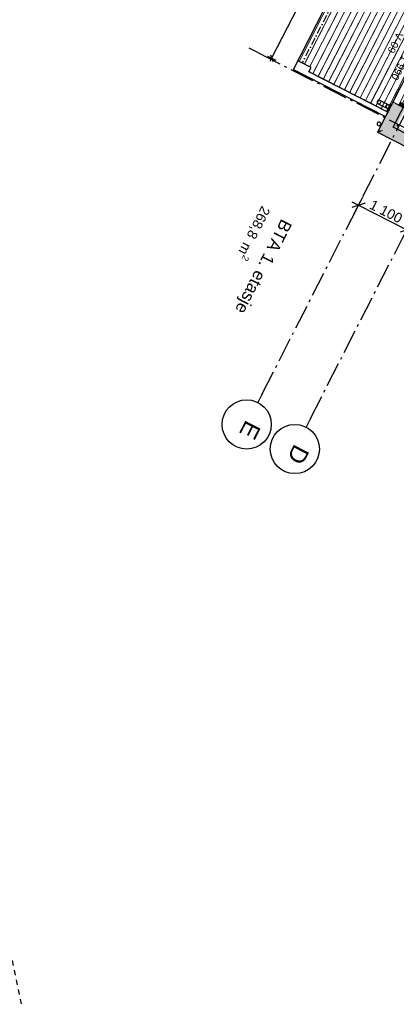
# Model space of a CAD drawing. Header units: millimetres. Extents: x 91549 to 157794, y 81579 to 142563.
# Tile 2 of 112: x 115373 to 123032, y 81579 to 101588. Entities that reach past the tile are written whole.
import ezdxf
from ezdxf.enums import TextEntityAlignment as Align

# ---------------------------------------------------------------- set-up
doc = ezdxf.new("R2010")
doc.units = ezdxf.units.MM
doc.header["$LTSCALE"] = 0.5
doc.header["$MEASUREMENT"] = 0
for name, pattern in [('Akselinje', [1500, 1000, -200, 100, -200]), ('Over snittplan', [520, 300, -100, 20, -100]), ('PLINE', [0]), ('Stipling', [400, 200, -200]), ('Wipeout_Contour', [2000, 0, -2000])]:
    doc.linetypes.add(name, pattern=pattern)
for name, color, linetype in [('0(Nye konstruksjoner)', 7, 'Continuous'), ('23-- Yttervegger (Skravur)(Nye konstruksjoner)', 7, 'Continuous'), ('231- Bærende yttervegger (Skravur)(Nye konstruksjoner)', 7, 'Continuous'), ('231- Bærende yttervegger(Nye konstruksjoner)', 7, 'Continuous'), ('244- Vinduer_ dører_ foldevegger(Nye konstruksjoner)', 7, 'Continuous'), ('25-- Dekker(Nye konstruksjoner)', 7, 'Continuous'), ('265- Gesimser_ takrenner og nedløp(Nye konstruksjoner)', 7, 'Continuous'), ('71-- Bearbeidet terreng(Nye konstruksjoner)', 7, 'Continuous'), ('82-- Modullinjer(Nye konstruksjoner)', 7, 'Continuous'), ('842-M___1_100 Målsetting bygning(Nye konstruksjoner)', 7, 'Continuous'), ('852- Teknisk_symbolsk informasjon_ bygning(Nye konstruksjoner)', 7, 'Continuous'), ('862- M___BTA(Nye konstruksjoner)', 7, 'Continuous'), ('862- M___BTA(Polylinje)(Nye konstruksjoner)', 7, 'Continuous'), ('862- M___BTA(Tekst)(Nye konstruksjoner)', 7, 'Continuous')]:
    doc.layers.add(name, color=color, linetype=linetype)
for name, color, linetype, lineweight in [('234- Vinduer_ dører_ porter(Nye konstruksjoner)', 7, 'Continuous', 0), ('235- Utvendig kledning og overflate(Nye konstruksjoner)', 7, 'Continuous', 0), ('236- Innvendig kledning og overflate(Nye konstruksjoner)', 7, 'Continuous', 0), ('255- Gulvoverflate(Nye konstruksjoner)', 7, 'Continuous', 0)]:
    doc.layers.add(name, color=color, linetype=linetype, lineweight=lineweight)
doc.styles.add('GENERATED_STYLE_1', font='arial.ttf')
doc.styles.add('GENERATED_STYLE_2', font='arial.ttf')
doc.dimstyles.new('GENERATED_STYLE__2', dxfattribs={"dimtxt": 150, "dimasz": 95, "dimexe": 0.18, "dimexo": 0.0625, "dimgap": 0, "dimtad": 1, "dimdec": 0, "dimzin": 0, "dimdsep": 46, "dimtxsty": 'GENERATED_STYLE_1', "dimblk": 'ARROWHEAD_6', "dimblk1": 'ARROWHEAD_6', "dimblk2": 'ARROWHEAD_6', "dimcen": 0.09, "dimse1": 1, "dimse2": 1, "dimclrd": 256, "dimclre": 256, "dimclrt": 256, "dimadec": 1, "dimazin": 0, "dimtfac": 1, "dimtdec": 4, "dimtmove": 0, "dimatfit": 3, "dimfxl": 1, "dimtolj": 1, "dimtzin": 0, "dimarcsym": 0})
doc.dimstyles.new('GENERATED_STYLE__3', dxfattribs={"dimtxt": 200, "dimasz": 190, "dimexe": 0.18, "dimexo": 0.0625, "dimgap": 0, "dimtad": 1, "dimdec": 0, "dimzin": 0, "dimdsep": 46, "dimtxsty": 'GENERATED_STYLE_1', "dimblk": 'ARROWHEAD_6', "dimblk1": 'ARROWHEAD_6', "dimblk2": 'ARROWHEAD_6', "dimcen": 0.09, "dimse1": 1, "dimse2": 1, "dimclrd": 256, "dimclre": 256, "dimclrt": 256, "dimadec": 1, "dimazin": 0, "dimtfac": 1, "dimtdec": 4, "dimtmove": 0, "dimatfit": 3, "dimfxl": 1, "dimtolj": 1, "dimtzin": 0, "dimarcsym": 0})

# ---------------------------------------------------------------- blocks, each defined once
blk = doc.blocks.new('BTA 1. etasje__1_1', base_point=(120149, 96764))
at = {"layer": '862- M___BTA(Polylinje)(Nye konstruksjoner)', "linetype": 'PLINE', "flags": 128}
blk.add_lwpolyline([(132686, 118954), (122649, 99303), (131791, 94634), (144239, 119005), (136611, 122901), (135034, 119814), (136548, 119041), (135714, 117408)], close=True, dxfattribs=at)
at = {"layer": '862- M___BTA(Tekst)(Nye konstruksjoner)', "insert": (120529, 97701), "char_height": 200, "attachment_point": 1, "rotation": 242.9436, "style": 'GENERATED_STYLE_1'}
blk.add_mtext('\\A1;{\\pql;\\pt0,24100;\\fArial|b0|i0|c0|p0;\\W1.000000;268,8\\fArial|b0|i0|c0|p0;\\W1.000000;\\A1{\\H.66x;\\S^  ;}\\fArial|b0|i0|c0|p0;\\W1.000000; m\\fArial|b0|i0|c0|p0;\\W1.000000;\\A1{\\H.66x;\\S2^  ;}}', dxfattribs=at)
at = {"layer": '862- M___BTA(Tekst)(Nye konstruksjoner)', "style": 'GENERATED_STYLE_1'}
for tag, height, p in [('DUMMY_862', 200, (120572, 97679)), ('ROOM_NAME', 250, (120922, 97443)), ('DUMMY_861', 250, (120006, 95707))]:
    blk.add_attdef(tag, text='', height=height, rotation=242.9436, dxfattribs=at).set_placement(p, align=Align.TOP_LEFT)
blk = doc.blocks.new('V-markør NOR[6]_1', base_point=(123772, 100742))
at = {"layer": '852- Teknisk_symbolsk informasjon_ bygning(Nye konstruksjoner)', "char_height": 150, "attachment_point": 7, "style": 'GENERATED_STYLE_1'}
for s, insert, rotation in [('\\A1;{\\pql;\\pt0;\\fArial|b0|i0|c0|p0;\\W1.000000;\\fArial|b0|i0|c0|p0;\\W1.000000;\\fArial|b0|i0|c0|p0;\\H0.666667x;\\W1.000000;\\fArial|b0|i0|c0|p0;\\H1.500000x;\\W1.000000;}', (123842, 102025), 332.9436), ('\\A1;{\\pql;\\pt0;\\fArial|b0|i0|c0|p0;\\W1.000000;2\xa0190\\fArial|b0|i0|c0|p0;\\W1.000000;\\A1{\\H.66x;\\S^  ;}\\fArial|b0|i0|c0|p0;\\W1.000000; x 1\xa0990\\fArial|b0|i0|c0|p0;\\W1.000000;\\A1{\\H.66x;\\S^  ;}}', (123478, 101593), 242.9436), ('\\A1;{\\pql;\\pt0;\\fArial|b0|i0|c0|p0;\\W1.000000;V-09\\fArial|b0|i0|c0|p0;\\W1.000000;\\fArial|b0|i0|c0|p0;\\W1.000000;\\fArial|b0|i0|c0|p0;\\W1.000000;}', (123046, 101351), 242.9436), ('\\A1;{\\pql;\\pt0;\\fArial|b0|i0|c0|p0;\\W1.000000;Bh 200\\fArial|b0|i0|c0|p0;\\W1.000000;\\A1{\\H.66x;\\S^  ;}\\fArial|b0|i0|c0|p0;\\W1.000000;\\fArial|b0|i0|c0|p0;\\W1.000000;}', (124052, 100966), 242.9436)]:
    blk.add_mtext(s, dxfattribs=dict(at, insert=insert, rotation=rotation))
blk = doc.blocks.new('Vindu med sidefelt[6]_1', base_point=(-1071196, -15782375))
at = {"layer": '23-- Yttervegger (Skravur)(Nye konstruksjoner)', "linetype": 'Continuous'}
for points in [[(124166, 101771), (124084, 101813), (124059, 101763), (124141, 101721)], [(123898, 101245), (123816, 101287), (123803, 101262), (123885, 101220)], [(123816, 101287), (123898, 101245), (123911, 101270), (123829, 101312)], [(123088, 99862), (123170, 99821), (123196, 99870), (123114, 99912)]]:
    blk.add_hatch(color=256, dxfattribs=at).paths.add_polyline_path(points)
at = {"layer": '234- Vinduer_ dører_ porter(Nye konstruksjoner)', "linetype": 'PLINE'}
for p, q in [((123967, 101884), (122962, 99916)), ((124275, 101727), (123270, 99758)), ((123829, 101312), (124059, 101763)), ((124100, 101742), (123870, 101291)), ((124141, 101721), (123911, 101270)), ((124059, 101763), (124084, 101813)), ((124141, 101721), (124059, 101763)), ((124084, 101813), (124089, 101822)), ((124084, 101813), (124166, 101771)), ((124166, 101771), (124141, 101721)), ((124171, 101780), (124166, 101771)), ((123114, 99912), (123803, 101262)), ((123803, 101262), (123816, 101287)), ((123885, 101220), (123803, 101262)), ((123816, 101287), (123829, 101312)), ((123829, 101312), (123911, 101270)), ((123898, 101245), (123885, 101220)), ((123911, 101270), (123898, 101245)), ((123844, 101241), (123155, 99891)), ((123885, 101220), (123196, 99870)), ((123084, 99853), (123088, 99862)), ((123088, 99862), (123114, 99912)), ((123088, 99862), (123170, 99821)), ((123114, 99912), (123196, 99870)), ((123196, 99870), (123170, 99821)), ((123170, 99821), (123166, 99812))]:
    blk.add_line(p, q, dxfattribs=at)
at = {"layer": '235- Utvendig kledning og overflate(Nye konstruksjoner)', "linetype": 'PLINE'}
for p, q in [((123967, 101884), (123984, 101875)), ((123984, 101875), (124016, 101859)), ((124016, 101859), (124036, 101848)), ((124036, 101848), (124044, 101844)), ((122962, 99916), (122979, 99907)), ((122979, 99907), (123011, 99891)), ((123011, 99891), (123031, 99880)), ((123031, 99880), (123039, 99876))]:
    blk.add_line(p, q, dxfattribs=at)
at = {"layer": '236- Innvendig kledning og overflate(Nye konstruksjoner)', "linetype": 'PLINE'}
for p, q in [((124263, 101732), (124275, 101727)), ((123258, 99764), (123270, 99758))]:
    blk.add_line(p, q, dxfattribs=at)
at = {"layer": '244- Vinduer_ dører_ foldevegger(Nye konstruksjoner)', "linetype": 'PLINE'}
for p, q in [((124044, 101844), (124089, 101822)), ((124089, 101822), (124171, 101780)), ((124089, 101822), (124171, 101780)), ((124171, 101780), (124221, 101754)), ((124221, 101754), (124263, 101732)), ((123039, 99876), (123084, 99853)), ((123084, 99853), (123166, 99812)), ((123084, 99853), (123166, 99812)), ((123166, 99812), (123215, 99786)), ((123215, 99786), (123258, 99764))]:
    blk.add_line(p, q, dxfattribs=at)
at = {"layer": '852- Teknisk_symbolsk informasjon_ bygning(Nye konstruksjoner)'}
blk.add_blockref('V-markør NOR[6]_1', (123772, 100742), dxfattribs=at)
blk = doc.blocks.new('Standard grid marker[52]_1', base_point=(120216, 93808))
at = {"layer": '82-- Modullinjer(Nye konstruksjoner)', "linetype": 'Akselinje'}
for q in [(136894, 126462), (120216, 93808)]:
    blk.add_line((120307, 93987), q, dxfattribs=at)
at = {"layer": '82-- Modullinjer(Nye konstruksjoner)', "linetype": 'PLINE'}
blk.add_circle((119989, 93363), 500, dxfattribs=at)
at = {"layer": '82-- Modullinjer(Nye konstruksjoner)', "linetype": 'Akselinje'}
blk.add_point((120307, 93987), dxfattribs=at)
blk.add_point((120307, 93987), dxfattribs=at)
at = {"layer": '82-- Modullinjer(Nye konstruksjoner)', "style": 'GENERATED_STYLE_2'}
for tag, p in [('AC_MarkerText_1_1', (137440, 126889)), ('AC_MarkerText_1_0', (120216, 93167))]:
    blk.add_attdef(tag, text='', height=350, rotation=242.9436, dxfattribs=at).set_placement(p, align=Align.TOP_CENTER)
blk = doc.blocks.new('Standard grid marker[55]_1', base_point=(121196, 93308))
at = {"layer": '82-- Modullinjer(Nye konstruksjoner)', "linetype": 'Akselinje'}
for q in [(137874, 125961), (121196, 93308)]:
    blk.add_line((121287, 93486), q, dxfattribs=at)
at = {"layer": '82-- Modullinjer(Nye konstruksjoner)', "linetype": 'PLINE'}
blk.add_circle((120968, 92863), 500, dxfattribs=at)
at = {"layer": '82-- Modullinjer(Nye konstruksjoner)', "linetype": 'Akselinje'}
blk.add_point((121287, 93486), dxfattribs=at)
blk.add_point((121287, 93486), dxfattribs=at)
at = {"layer": '82-- Modullinjer(Nye konstruksjoner)', "style": 'GENERATED_STYLE_2'}
for tag, p in [('AC_MarkerText_1_1', (138419, 126389)), ('AC_MarkerText_1_0', (121195, 92667))]:
    blk.add_attdef(tag, text='', height=350, rotation=242.9436, dxfattribs=at).set_placement(p, align=Align.TOP_CENTER)
blk = doc.blocks.new('Nedløp kompleks[82]_1', base_point=(122869, 99817))
at = {"layer": '265- Gesimser_ takrenner og nedløp(Nye konstruksjoner)', "linetype": 'PLINE'}
for p, q in [((122663, 99880), (122841, 99789)), ((122875, 99856), (122697, 99947))]:
    blk.add_line(p, q, dxfattribs=at)
at = {"layer": '265- Gesimser_ takrenner og nedløp(Nye konstruksjoner)', "linetype": 'PLINE', "flags": 128}
for points in [[(122938, 99869), (122920, 99834), (122875, 99856, 1), (122841, 99789), (122885, 99766), (122867, 99731), (122865, 99732), (122883, 99766), (122840, 99788, -1), (122876, 99858), (122919, 99836), (122936, 99870)], [(122938, 99869), (122920, 99834), (122875, 99856, 1), (122841, 99789), (122885, 99766), (122867, 99731), (122865, 99732), (122883, 99766), (122840, 99788, -1), (122876, 99858), (122919, 99836), (122936, 99870)], [(122841, 99789, 1), (122875, 99856, 1)], [(122875, 99856, 1), (122841, 99789, 1)], [(122875, 99856, 1), (122841, 99789, 1)]]:
    blk.add_lwpolyline(points, format="xyb", close=True, dxfattribs=at)
at = {"layer": '265- Gesimser_ takrenner og nedløp(Nye konstruksjoner)', "linetype": 'PLINE'}
for centre, start, end in [((122680, 99914), 62.9436, 242.9436), ((122680, 99914), 62.9436, 242.9436), ((122680, 99914), 242.9436, 62.9436), ((122680, 99914), 242.9436, 62.9436), ((122858, 99823), 62.9436, 242.9436), ((122858, 99823), 242.9436, 62.9436)]:
    blk.add_arc(centre, 37.5, start, end, dxfattribs=at)
blk = doc.blocks.new('Nedløp kompleks[91]_1', base_point=(122689, 99464))
at = {"layer": '0(Nye konstruksjoner)', "linetype": 'PLINE', "flags": 128}
blk.add_lwpolyline([(122661, 99437, 1), (122695, 99503, 1)], format="xyb", close=True, dxfattribs=at)
blk = doc.blocks.new('*D254', base_point=(-1071196, -15782375))
at = {"layer": '842-M___1_100 Målsetting bygning(Nye konstruksjoner)', "linetype": 'PLINE'}
for p, q in [((123714, 107105), (122543, 104812)), ((122459, 104855), (122626, 104769)), ((122565, 104745), (122521, 104879)), ((122543, 104812), (120496, 100805)), ((120413, 100847), (120580, 100762)), ((120474, 100872), (120518, 100737)), ((120496, 100805), (120462, 100738))]:
    blk.add_line(p, q, dxfattribs=at)
at = {"layer": '842-M___1_100 Målsetting bygning(Nye konstruksjoner)', "insert": (121663, 103024), "char_height": 150, "attachment_point": 7, "rotation": 242.9436, "style": 'GENERATED_STYLE_1'}
blk.add_mtext('\\A1;{\\pql;\\fArial|b0|i0|c0|p0;\\W1.000000;4\xa0500}', dxfattribs=at)
blk = doc.blocks.new('ARROWHEAD_6')
at = {"linetype": 'Continuous'}
for p, q in [((0, 0), (-1, 0)), ((-0.5, -0.5), (0.5, 0.5))]:
    blk.add_line(p, q, dxfattribs=at)
blk = doc.blocks.new('*D265', base_point=(-1071196, -15782375))
at = {"layer": '842-M___1_100 Målsetting bygning(Nye konstruksjoner)', "linetype": 'PLINE'}
for p, q in [((122129, 97884), (122263, 97816)), ((122398, 97860), (122129, 97772)), ((122178, 97649), (122348, 97983)), ((122263, 97816), (123243, 97316)), ((123157, 97149), (123328, 97483)), ((123377, 97359), (123108, 97272)), ((123243, 97316), (129031, 94359))]:
    blk.add_line(p, q, dxfattribs=at)
at = {"layer": '842-M___1_100 Målsetting bygning(Nye konstruksjoner)', "insert": (122465, 97758), "char_height": 200, "attachment_point": 7, "rotation": 332.9436, "style": 'GENERATED_STYLE_1'}
blk.add_mtext('\\A1;{\\pql;\\fArial|b0|i0|c0|p0;\\W1.000000;1\xa0100}', dxfattribs=at)
blk = doc.blocks.new('*D266', base_point=(-1071196, -15782375))
at = {"layer": '842-M___1_100 Målsetting bygning(Nye konstruksjoner)', "linetype": 'PLINE'}
for p, q in [((122263, 97816), (123243, 97316)), ((123157, 97149), (123328, 97483)), ((123377, 97359), (123108, 97272)), ((123243, 97316), (129031, 94359)), ((128946, 94192), (129117, 94526)), ((129166, 94403), (128897, 94315)), ((129031, 94359), (130812, 93449))]:
    blk.add_line(p, q, dxfattribs=at)
at = {"layer": '842-M___1_100 Målsetting bygning(Nye konstruksjoner)', "insert": (125850, 96029), "char_height": 200, "attachment_point": 7, "rotation": 332.9436, "style": 'GENERATED_STYLE_1'}
blk.add_mtext('\\A1;{\\pql;\\fArial|b0|i0|c0|p0;\\W1.000000;6\xa0500}', dxfattribs=at)
blk = doc.blocks.new('Standard grid marker[146]_1', base_point=(120040, 101010))
at = {"layer": '82-- Modullinjer(Nye konstruksjoner)', "linetype": 'Akselinje'}
for p, q in [((120218, 100919), (120040, 101010)), ((120218, 100919), (139423, 91109)), ((139423, 91109), (139602, 91018))]:
    blk.add_line(p, q, dxfattribs=at)
at = {"layer": '82-- Modullinjer(Nye konstruksjoner)', "linetype": 'PLINE'}
blk.add_circle((140047, 90791), 500, dxfattribs=at)
at = {"layer": '82-- Modullinjer(Nye konstruksjoner)', "linetype": 'Akselinje'}
blk.add_point((139423, 91109), dxfattribs=at)
blk.add_point((139423, 91109), dxfattribs=at)
at = {"layer": '82-- Modullinjer(Nye konstruksjoner)', "style": 'GENERATED_STYLE_2'}
blk.add_attdef('AC_MarkerText_1', text='', height=350, rotation=242.9436, dxfattribs=at).set_placement((140274, 90595), align=Align.TOP_CENTER)

msp = doc.modelspace()

# ---------------------------------------------------------------- hatches: boundary and pattern name
at = {"layer": '23-- Yttervegger (Skravur)(Nye konstruksjoner)', "linetype": 'Continuous'}
for points in [[(122961.6, 99915.8), (122657.4, 99320.2), (122674.4, 99311.6), (122978.6, 99907.2)], [(122690.7, 99343.6), (122722.8, 99327.3), (123010.6, 99890.8), (122978.6, 99907.2)], [(122733.3, 99347.8), (122753.7, 99337.3), (123031.1, 99880.3), (123010.6, 99890.8)], [(122757.8, 99345.3), (122765.9, 99341.2), (123039.1, 99876.2), (123031.1, 99880.3)], [(123039.1, 99876.2), (122855.9, 99517.5), (123032.3, 99427.5), (123215.4, 99786.2)], [(122855.9, 99517.5), (122765.9, 99341.2), (123032.3, 99427.5)], [(123054.1, 99470.2), (123032.3, 99427.5), (123096.8, 99448.4)], [(123096.8, 99448.4), (123032.3, 99427.5), (123075, 99405.6)], [(122657.4, 99320.2), (122648.8, 99303.3), (122674.4, 99311.6)], [(122674.4, 99311.6), (122648.8, 99303.3), (122665.7, 99294.7)], [(122674.4, 99311.6), (122665.7, 99294.7), (128364.7, 96383.8), (128373.4, 96400.7)], [(122690.7, 99343.6), (122674.4, 99311.6), (122722.8, 99327.3)], [(122722.8, 99327.3), (122674.4, 99311.6), (122706.4, 99295.2)], [(122722.8, 99327.3), (122706.4, 99295.2), (128373.4, 96400.7), (128389.8, 96432.8)], [(122733.3, 99347.8), (122722.8, 99327.3), (122753.7, 99337.3)], [(122753.7, 99337.3), (122722.8, 99327.3), (122743.3, 99316.8)], [(122753.7, 99337.3), (122743.3, 99316.8), (128389.8, 96432.8), (128400.2, 96453.3)], [(122757.8, 99345.3), (122753.7, 99337.3), (122765.9, 99341.2)], [(122765.9, 99341.2), (122753.7, 99337.3), (122761.8, 99333.2)], [(122765.9, 99341.2), (122761.8, 99333.2), (128400.2, 96453.3), (128404.3, 96461.3)], [(123032.3, 99427.5), (122765.9, 99341.2), (122942.2, 99251.2)], [(122942.2, 99251.2), (128404.3, 96461.3), (128427.1, 96505.8), (128468.9, 96587.7), (128494.4, 96637.6), (123032.3, 99427.5)]]:
    msp.add_hatch(color=256, dxfattribs=at).paths.add_polyline_path(points)
at = {"layer": '231- Bærende yttervegger (Skravur)(Nye konstruksjoner)', "linetype": 'Continuous'}
for points in [[(121408.9, 100338.3), (121453.4, 100315.6), (121498.9, 100404.6), (121454.4, 100427.4)], [(121498, 100292.8), (121542.5, 100270.1), (121588, 100359.2), (121543.4, 100381.9)], [(121587, 100247.4), (121631.5, 100224.6), (121677, 100313.7), (121632.5, 100336.4)], [(121676.1, 100201.9), (121720.6, 100179.1), (121766.1, 100268.2), (121721.6, 100290.9)], [(121765.1, 100156.4), (121809.7, 100133.6), (121855.1, 100222.7), (121810.6, 100245.4)], [(121854.2, 100110.9), (121898.7, 100088.1), (121944.2, 100177.2), (121899.7, 100199.9)], [(121943.2, 100065.4), (121987.8, 100042.7), (122033.3, 100131.7), (121988.7, 100154.5)], [(122032.3, 100019.9), (122076.8, 99997.2), (122122.3, 100086.2), (122077.8, 100109)], [(122121.3, 99974.4), (122165.9, 99951.7), (122211.4, 100040.7), (122166.8, 100063.5)], [(122210.4, 99928.9), (122254.9, 99906.2), (122300.4, 99995.3), (122255.9, 100018)], [(122299.5, 99883.5), (122344, 99860.7), (122389.5, 99949.8), (122344.9, 99972.5)], [(122388.5, 99838), (122433, 99815.2), (122478.5, 99904.3), (122434, 99927)], [(122477.6, 99792.5), (122522.1, 99769.7), (122567.6, 99858.8), (122523.1, 99881.5)], [(122566.6, 99747), (122611.2, 99724.3), (122656.6, 99813.3), (122612.1, 99836.1)], [(122655.7, 99701.5), (122700.2, 99678.8), (122745.7, 99767.8), (122701.2, 99790.6)], [(122744.7, 99656), (122789.3, 99633.3), (122834.8, 99722.3), (122790.2, 99745.1)]]:
    msp.add_hatch(color=256, dxfattribs=at).paths.add_polyline_path(points)
at = {"layer": '255- Gulvoverflate(Nye konstruksjoner)', "linetype": 'Continuous'}
h = msp.add_hatch(dxfattribs=at)
h.set_pattern_fill('Linjer_120_mm_0001', color=256, style=0, pattern_type=2)
h.set_pattern_definition([(62.9436, (125050.01, 105125.71), (-106.8671, 54.584), [])])
h.paths.add_polyline_path([(120941.4, 100577.1), (122811.5, 99621.9), (124858.4, 103629.4), (122988.3, 104584.6)])
h = msp.add_hatch(dxfattribs=at)
h.set_pattern_fill('Linjer_120_mm_0001', color=256, style=0, pattern_type=2)
h.set_pattern_definition([(62.9436, (125050.01, 105125.71), (-106.8671, 54.584), [])])
h.paths.add_polyline_path([(121075.9, 100620.7), (122857, 99711), (124812.8, 103540.2), (123031.7, 104449.9)])

# ---------------------------------------------------------------- linework, layer by layer
at = {"layer": '231- Bærende yttervegger(Nye konstruksjoner)', "linetype": 'PLINE', "flags": 128}
for points in [[(121454.4, 100427.4), (121408.9, 100338.3)], [(121408.9, 100338.3), (121453.4, 100315.6)], [(121453.4, 100315.6), (121498.9, 100404.6)], [(121498.9, 100404.6), (121454.4, 100427.4)], [(121543.4, 100381.9), (121498, 100292.8)], [(121498, 100292.8), (121542.5, 100270.1)], [(121542.5, 100270.1), (121588, 100359.2)], [(121588, 100359.2), (121543.4, 100381.9)], [(121632.5, 100336.4), (121587, 100247.4)], [(121587, 100247.4), (121631.5, 100224.6)], [(121631.5, 100224.6), (121677, 100313.7)], [(121677, 100313.7), (121632.5, 100336.4)], [(121721.6, 100290.9), (121676.1, 100201.9)], [(121720.6, 100179.1), (121766.1, 100268.2)], [(121766.1, 100268.2), (121721.6, 100290.9)], [(121810.6, 100245.4), (121765.1, 100156.4)], [(121855.1, 100222.7), (121810.6, 100245.4)], [(121676.1, 100201.9), (121720.6, 100179.1)], [(121765.1, 100156.4), (121809.7, 100133.6)], [(121809.7, 100133.6), (121855.1, 100222.7)], [(121899.7, 100199.9), (121854.2, 100110.9)], [(121854.2, 100110.9), (121898.7, 100088.1)], [(121898.7, 100088.1), (121944.2, 100177.2)], [(121944.2, 100177.2), (121899.7, 100199.9)], [(121988.7, 100154.5), (121943.2, 100065.4)], [(121943.2, 100065.4), (121987.8, 100042.7)], [(121987.8, 100042.7), (122033.3, 100131.7)], [(122033.3, 100131.7), (121988.7, 100154.5)], [(122077.8, 100109), (122032.3, 100019.9)], [(122076.8, 99997.2), (122122.3, 100086.2)], [(122122.3, 100086.2), (122077.8, 100109)], [(122166.8, 100063.5), (122121.3, 99974.4)], [(122211.4, 100040.7), (122166.8, 100063.5)], [(122032.3, 100019.9), (122076.8, 99997.2)], [(122121.3, 99974.4), (122165.9, 99951.7)], [(122165.9, 99951.7), (122211.4, 100040.7)], [(122255.9, 100018), (122210.4, 99928.9)], [(122210.4, 99928.9), (122254.9, 99906.2)], [(122254.9, 99906.2), (122300.4, 99995.3)], [(122300.4, 99995.3), (122255.9, 100018)], [(122344.9, 99972.5), (122299.5, 99883.5)], [(122299.5, 99883.5), (122344, 99860.7)], [(122344, 99860.7), (122389.5, 99949.8)], [(122389.5, 99949.8), (122344.9, 99972.5)], [(122434, 99927), (122388.5, 99838)], [(122433, 99815.2), (122478.5, 99904.3)], [(122478.5, 99904.3), (122434, 99927)], [(122523.1, 99881.5), (122477.6, 99792.5)], [(122522.1, 99769.7), (122567.6, 99858.8)], [(122567.6, 99858.8), (122523.1, 99881.5)], [(122388.5, 99838), (122433, 99815.2)], [(122477.6, 99792.5), (122522.1, 99769.7)], [(122612.1, 99836.1), (122566.6, 99747)], [(122566.6, 99747), (122611.2, 99724.3)], [(122611.2, 99724.3), (122656.6, 99813.3)], [(122656.6, 99813.3), (122612.1, 99836.1)], [(122701.2, 99790.6), (122655.7, 99701.5)], [(122655.7, 99701.5), (122700.2, 99678.8)], [(122700.2, 99678.8), (122745.7, 99767.8)], [(122745.7, 99767.8), (122701.2, 99790.6)], [(122790.2, 99745.1), (122744.7, 99656)], [(122744.7, 99656), (122789.3, 99633.3)], [(122789.3, 99633.3), (122834.8, 99722.3)], [(122834.8, 99722.3), (122790.2, 99745.1)]]:
    msp.add_lwpolyline(points, dxfattribs=at)
at = {"layer": '235- Utvendig kledning og overflate(Nye konstruksjoner)', "linetype": 'PLINE'}
for p, q in [((122961.6, 99915.8), (122978.6, 99907.2)), ((122978.6, 99907.2), (123010.6, 99890.8)), ((123010.6, 99890.8), (123031.1, 99880.3)), ((123031.1, 99880.3), (123039.1, 99876.2))]:
    msp.add_line(p, q, dxfattribs=at)
at = {"layer": '235- Utvendig kledning og overflate(Nye konstruksjoner)', "linetype": 'PLINE', "flags": 128}
for points in [[(122961.6, 99915.8), (122648.8, 99303.3)], [(122648.8, 99303.3), (122665.7, 99294.7)], [(122665.7, 99294.7), (128364.7, 96383.8)]]:
    msp.add_lwpolyline(points, dxfattribs=at)
at = {"layer": '25-- Dekker(Nye konstruksjoner)', "linetype": 'PLINE', "flags": 128}
for points in [[(143920.3, 118901.4), (131688, 94952.5), (122967.7, 99406.6), (132789.2, 118635.5), (135818.5, 117088.2), (136868.4, 119143.6), (135352.9, 119917.7), (136713.9, 122582.2)], [(120941.4, 100577.1), (122988.3, 104584.6), (124858.4, 103629.4), (122811.5, 99621.9)]]:
    msp.add_lwpolyline(points, close=True, dxfattribs=at)
at = {"layer": '25-- Dekker(Nye konstruksjoner)', "linetype": 'Over snittplan', "flags": 128}
msp.add_lwpolyline([(121075.9, 100620.7), (123031.7, 104449.9), (124812.8, 103540.2), (122857, 99711)], close=True, dxfattribs=at)
at = {"layer": '71-- Bearbeidet terreng(Nye konstruksjoner)', "linetype": 'Stipling'}
msp.add_line((114852.5, 84229.3), (115402.5, 81579.3), dxfattribs=at)

# ---------------------------------------------------------------- block references
at = {"layer": '0(Nye konstruksjoner)', "linetype": 'PLINE'}
msp.add_blockref('Nedløp kompleks[91]_1', (122688.9, 99464.4), dxfattribs=at)
at = {"layer": '244- Vinduer_ dører_ foldevegger(Nye konstruksjoner)', "linetype": 'PLINE'}
msp.add_blockref('Vindu med sidefelt[6]_1', (-1071196.2, -15782375.2), dxfattribs=at)
at = {"layer": '265- Gesimser_ takrenner og nedløp(Nye konstruksjoner)', "linetype": 'PLINE'}
msp.add_blockref('Nedløp kompleks[82]_1', (122869.1, 99817.1), dxfattribs=at)
at = {"layer": '862- M___BTA(Nye konstruksjoner)', "linetype": 'Continuous'}
ref = msp.add_blockref('BTA 1. etasje__1_1', (120149.4, 96764.3), dxfattribs=at)
ref.add_attrib('ROOM_NAME', 'BTA 1. etasje', dxfattribs={"layer": '862- M___BTA(Tekst)(Nye konstruksjoner)', "color": 7, "height": 250, "rotation": 242.94362, "style": 'GENERATED_STYLE_1'}).set_placement((120922.2, 97443.1), align=Align.TOP_LEFT)

# ---------------------------------------------------------------- dimensions: what is measured, and where the dimension line sits
at = {"layer": '842-M___1_100 Målsetting bygning(Nye konstruksjoner)', "linetype": 'Continuous'}
for base, p1, p2, picture, middle in [((123242.7, 97315.6), (120216.2, 93808.5), (121195.8, 93308.1), '*D265', (122816.5, 97690.6)), ((129031.3, 94359), (121195.8, 93308.1), (126984.4, 90351.5), '*D266', (126200.6, 95962.1))]:
    dim = msp.add_linear_dim(base=base, p1=p1, p2=p2, angle=332.94362, dimstyle='GENERATED_STYLE__3', dxfattribs=at)
    dim.commit()
    dim.dimension.update_dxf_attribs({"geometry": picture, "text_midpoint": middle, "dimtype": 160, "text_rotation": 332.94362})

# ---------------------------------------------------------------- next in the draw order: wipeouts: each hides what was drawn before it
at = {"linetype": 'Wipeout_Contour', "ltscale": 629795.23796}
msp.add_wipeout([(120941.4, 100577.1), (121208.5, 100440.7), (121299.5, 100618.8), (121032.3, 100755.2)], dxfattribs=at).dxf.layer = '231- Bærende yttervegger (Skravur)(Nye konstruksjoner)'

# ---------------------------------------------------------------- next in the draw order: hatches: boundary and pattern name
at = {"layer": '231- Bærende yttervegger (Skravur)(Nye konstruksjoner)', "linetype": 'Continuous'}
for points in [[(121230.8, 100429.3), (121275.3, 100406.6), (121320.8, 100495.6), (121276.3, 100518.4)], [(121319.8, 100383.8), (121364.4, 100361.1), (121409.9, 100450.1), (121365.3, 100472.9)]]:
    msp.add_hatch(color=256, dxfattribs=at).paths.add_polyline_path(points)

# ---------------------------------------------------------------- next in the draw order: linework, layer by layer
at = {"layer": '231- Bærende yttervegger(Nye konstruksjoner)', "linetype": 'PLINE', "flags": 128}
for points in [[(121032.3, 100755.2), (120941.4, 100577.1)], [(121299.5, 100618.8), (121032.3, 100755.2)], [(120941.4, 100577.1), (121208.5, 100440.7)], [(121276.3, 100518.4), (121230.8, 100429.3)], [(121254, 100529.7), (121299.5, 100618.8)], [(121275.3, 100406.6), (121320.8, 100495.6)], [(121320.8, 100495.6), (121276.3, 100518.4)], [(121365.3, 100472.9), (121319.8, 100383.8)], [(121364.4, 100361.1), (121409.9, 100450.1)], [(121409.9, 100450.1), (121365.3, 100472.9)], [(121230.8, 100429.3), (121275.3, 100406.6)], [(121319.8, 100383.8), (121364.4, 100361.1)]]:
    msp.add_lwpolyline(points, dxfattribs=at)

# ---------------------------------------------------------------- next in the draw order: block references
at = {"layer": '82-- Modullinjer(Nye konstruksjoner)', "linetype": 'PLINE'}
ref = msp.add_blockref('Standard grid marker[52]_1', (120216.2, 93808.5), dxfattribs=at)
ref.add_attrib('AC_MarkerText_1', 'E', dxfattribs={"color": 7, "height": 350, "rotation": 242.94362, "style": 'GENERATED_STYLE_2'}).set_placement((120215.8, 93167.2), align=Align.TOP_CENTER)
ref = msp.add_blockref('Standard grid marker[55]_1', (121195.8, 93308.1), dxfattribs=at)
ref.add_attrib('AC_MarkerText_1', 'D', dxfattribs={"color": 7, "height": 350, "rotation": 242.94362, "style": 'GENERATED_STYLE_2'}).set_placement((121195.4, 92666.9), align=Align.TOP_CENTER)

# ---------------------------------------------------------------- next in the draw order: dimensions: what is measured, and where the dimension line sits
at = {"layer": '842-M___1_100 Målsetting bygning(Nye konstruksjoner)', "linetype": 'Continuous'}
dim = msp.add_linear_dim(base=(120496.1, 100804.6), p1=(122988.3, 104584.6), p2=(120941.4, 100577.1), angle=242.94362, dimstyle='GENERATED_STYLE__2', dxfattribs=at)
dim.commit()
dim.dimension.update_dxf_attribs({"geometry": '*D254', "text_midpoint": (121613.1, 102760.6), "dimtype": 160, "text_rotation": 242.94362})

# ---------------------------------------------------------------- next in the draw order: wipeouts: each hides what was drawn before it
at = {"linetype": 'Wipeout_Contour', "ltscale": 631288.810503}
msp.add_wipeout([(122857, 99711), (121254, 100529.7), (121208.5, 100440.7), (122811.5, 99621.9)], dxfattribs=at).dxf.layer = '231- Bærende yttervegger (Skravur)(Nye konstruksjoner)'

# ---------------------------------------------------------------- next in the draw order: linework, layer by layer
at = {"layer": '231- Bærende yttervegger(Nye konstruksjoner)', "linetype": 'PLINE', "flags": 128}
for points in [[(122857, 99711), (121254, 100529.7)], [(121208.5, 100440.7), (122811.5, 99621.9)], [(122811.5, 99621.9), (122857, 99711)]]:
    msp.add_lwpolyline(points, dxfattribs=at)

# ---------------------------------------------------------------- next in the draw order: wipeouts: each hides what was drawn before it
at = {"linetype": 'Wipeout_Contour', "ltscale": 631288.810503}
msp.add_wipeout([(122857, 99711), (121254, 100529.7), (121208.5, 100440.7), (122811.5, 99621.9)], dxfattribs=at).dxf.layer = '231- Bærende yttervegger (Skravur)(Nye konstruksjoner)'

# ---------------------------------------------------------------- next in the draw order: linework, layer by layer
at = {"layer": '231- Bærende yttervegger(Nye konstruksjoner)', "linetype": 'PLINE', "flags": 128}
for points in [[(122857, 99711), (121254, 100529.7)], [(121208.5, 100440.7), (122811.5, 99621.9)], [(122811.5, 99621.9), (122857, 99711)]]:
    msp.add_lwpolyline(points, dxfattribs=at)

# ---------------------------------------------------------------- next in the draw order: block references
at = {"layer": '82-- Modullinjer(Nye konstruksjoner)', "linetype": 'PLINE'}
ref = msp.add_blockref('Standard grid marker[146]_1', (120039.5, 101010), dxfattribs=at)
ref.add_attrib('AC_MarkerText_1', '6', dxfattribs={"color": 7, "height": 350, "rotation": 242.94362, "style": 'GENERATED_STYLE_2'}).set_placement((140274, 90594.9), align=Align.TOP_CENTER)

doc.saveas('drawing.dxf')
